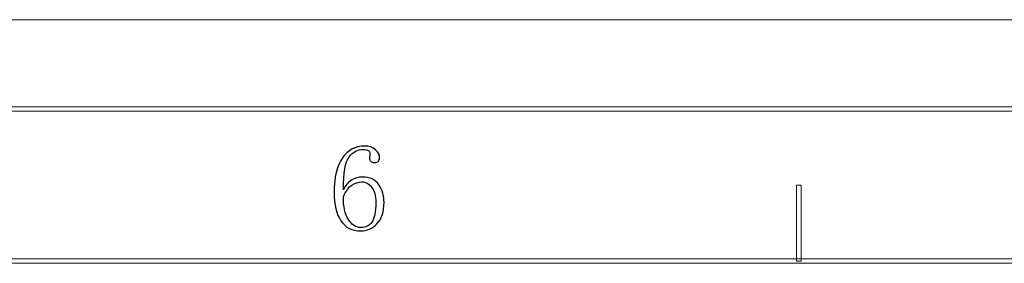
# Model space of a CAD drawing. Header units: millimetres. Extents: x -420 to 420, y -297 to 297.
# Tile 175 of 197: x 109 to 220, y 270 to 297. Entities that reach past the tile are written whole.
import ezdxf

# ---------------------------------------------------------------- set-up
doc = ezdxf.new("R2010")
doc.units = ezdxf.units.MM
doc.header["$MEASUREMENT"] = 0
doc.layers.add('layer 1', color=7, linetype='Continuous')

msp = doc.modelspace()

# ---------------------------------------------------------------- linework, layer by layer
at = {"layer": 'layer 1', "color": 7, "lineweight": 9}
msp.add_open_spline([(-420.4338, 296.9891), (-420.4338, 296.9891), (420.1294, 296.9891), (420.1294, 296.9891)], degree=3, dxfattribs=at)
msp.add_open_spline([(-420.4338, 296.9891), (-420.4338, 296.9891), (420.1294, 296.9891), (420.1294, 296.9891)], degree=3, dxfattribs=at)
msp.add_open_spline([(-420.4338, 296.9891), (-420.4338, 296.9891), (420.1294, 296.9891), (420.1294, 296.9891)], degree=3, dxfattribs=at)
msp.add_open_spline([(-420.4338, 296.9891), (-420.4338, 296.9891), (420.1294, 296.9891), (420.1294, 296.9891)], degree=3, dxfattribs=at)
msp.add_open_spline([(-420.4338, 296.9891), (-420.4338, 296.9891), (420.1294, 296.9891), (420.1294, 296.9891)], degree=3, dxfattribs=at)
msp.add_open_spline([(-420.4338, 296.9891), (-420.4338, 296.9891), (420.1294, 296.9891), (420.1294, 296.9891)], degree=3, dxfattribs=at)
msp.add_open_spline([(-420.4338, 296.9891), (-420.4338, 296.9891), (420.1294, 296.9891), (420.1294, 296.9891)], degree=3, dxfattribs=at)
msp.add_open_spline([(-420.4338, 296.9891), (-420.4338, 296.9891), (420.1294, 296.9891), (420.1294, 296.9891)], degree=3, dxfattribs=at)
msp.add_open_spline([(-420.4338, 296.9891), (-420.4338, 296.9891), (420.1294, 296.9891), (420.1294, 296.9891)], degree=3, dxfattribs=at)
msp.add_open_spline([(-420.4338, 296.9891), (-420.4338, 296.9891), (420.1294, 296.9891), (420.1294, 296.9891)], degree=3, dxfattribs=at)
msp.add_open_spline([(-420.4338, 296.9891), (-420.4338, 296.9891), (420.1294, 296.9891), (420.1294, 296.9891)], degree=3, dxfattribs=at)
msp.add_open_spline([(-420.4338, 296.9891), (-420.4338, 296.9891), (420.1294, 296.9891), (420.1294, 296.9891)], degree=3, dxfattribs=at)
msp.add_open_spline([(-420.4338, 296.9891), (-420.4338, 296.9891), (420.1294, 296.9891), (420.1294, 296.9891)], degree=3, dxfattribs=at)
msp.add_open_spline([(-420.4338, 296.9891), (-420.4338, 296.9891), (420.1294, 296.9891), (420.1294, 296.9891)], degree=3, dxfattribs=at)
msp.add_open_spline([(-420.4338, 296.9891), (-420.4338, 296.9891), (420.1294, 296.9891), (420.1294, 296.9891)], degree=3, dxfattribs=at)
msp.add_open_spline([(-420.4338, 296.9891), (-420.4338, 296.9891), (420.1294, 296.9891), (420.1294, 296.9891)], degree=3, dxfattribs=at)
msp.add_open_spline([(-420.4338, 296.9891), (-420.4338, 296.9891), (420.1294, 296.9891), (420.1294, 296.9891)], degree=3, dxfattribs=at)
msp.add_open_spline([(-420.4338, 296.9891), (-420.4338, 296.9891), (420.1294, 296.9891), (420.1294, 296.9891)], degree=3, dxfattribs=at)
msp.add_open_spline([(-420.4338, 296.9891), (-420.4338, 296.9891), (420.1294, 296.9891), (420.1294, 296.9891)], degree=3, dxfattribs=at)
msp.add_open_spline([(-420.4338, 296.9891), (-420.4338, 296.9891), (420.1294, 296.9891), (420.1294, 296.9891)], degree=3, dxfattribs=at)
msp.add_open_spline([(-420.4338, 296.9891), (-420.4338, 296.9891), (420.1294, 296.9891), (420.1294, 296.9891)], degree=3, dxfattribs=at)
for points in [[(-410.439, 286.7332), (-410.439, 286.7332), (-410.439, 287.2336), (-410.439, 287.2336), (-410.439, 287.2336), (-410.439, 287.2336), (410.1346, 287.2336), (410.1346, 287.2336), (410.1346, 287.2336), (410.1346, 287.2336), (410.1346, 286.7332), (410.1346, 286.7332), (410.1346, 286.7332), (410.1346, 286.7332), (-410.439, 286.7332), (-410.439, 286.7332)], [(-393.4478, 269.7236), (-393.4478, 269.7236), (-393.4478, 270.2239), (-393.4478, 270.2239), (-393.4478, 270.2239), (-393.4478, 270.2239), (393.1434, 270.2239), (393.1434, 270.2239), (393.1434, 270.2239), (393.1434, 270.2239), (393.1434, 269.7236), (393.1434, 269.7236), (393.1434, 269.7236), (393.1434, 269.7236), (-393.4478, 269.7236), (-393.4478, 269.7236)]]:
    msp.add_open_spline(points, degree=3, knots=[0, 0, 0, 0, 0.2, 0.2, 0.2, 0.2, 0.4, 0.4, 0.4, 0.4, 0.6, 0.6, 0.6, 0.6, 1, 1, 1, 1], dxfattribs=at)
at = {"layer": 'layer 1'}
for points, knots in [([(147.5799, 279.3766), (148.4477, 279.3766), (149.0723, 279.0871), (149.4517, 278.5082), (149.4517, 278.5082), (149.8311, 277.9291), (150.0207, 277.276), (150.0207, 276.5534), (150.0207, 276.5534), (150.0207, 275.4671), (149.7593, 274.6635), (149.2342, 274.1377), (149.2342, 274.1377), (148.709, 273.612), (148.1051, 273.3503), (147.4179, 273.3503), (147.4179, 273.3503), (146.4418, 273.3503), (145.7014, 273.7208), (145.1948, 274.4643), (145.1948, 274.4643), (144.6881, 275.2055), (144.4359, 276.2824), (144.4359, 277.6929), (144.4359, 277.6929), (144.4359, 279.3581), (144.7435, 280.6342), (145.3567, 281.5191), (145.3567, 281.5191), (145.9721, 282.406), (146.8026, 282.8508), (147.8506, 282.8508), (147.8506, 282.8508), (148.3572, 282.8508), (148.7645, 282.7048), (149.0723, 282.4154), (149.0723, 282.4154), (149.3799, 282.1258), (149.5326, 281.8734), (149.5326, 281.6556), (149.5326, 281.6556), (149.5326, 281.438), (149.4863, 281.2758), (149.3961, 281.167), (149.3961, 281.167), (149.3059, 281.0582), (149.1532, 281.0048), (148.9357, 281.0048), (148.9357, 281.0048), (148.7553, 281.0048), (148.6188, 281.0488), (148.5286, 281.1391), (148.5286, 281.1391), (148.4383, 281.2295), (148.3943, 281.3661), (148.3943, 281.5468), (148.3943, 281.5468), (148.3943, 281.6185), (148.4037, 281.6927), (148.4198, 281.7644), (148.4198, 281.7644), (148.4383, 281.8363), (148.4477, 281.9081), (148.4477, 281.9822), (148.4477, 281.9822), (148.4477, 282.1258), (148.3943, 282.2439), (148.2856, 282.3343), (148.2856, 282.3343), (148.177, 282.4246), (147.9779, 282.4708), (147.6886, 282.4708), (147.6886, 282.4708), (147.0733, 282.4708), (146.5505, 282.1907), (146.1155, 281.6279), (146.1155, 281.6279), (145.6829, 281.0674), (145.4654, 279.8468), (145.4654, 277.9638), (145.4654, 277.9638), (145.6829, 278.434), (145.9814, 278.7884), (146.3608, 279.0223), (146.3608, 279.0223), (146.7402, 279.2586), (147.1475, 279.3766), (147.5799, 279.3766)], [0, 0, 0, 0, 0.04347826, 0.04347826, 0.04347826, 0.04347826, 0.08695652, 0.08695652, 0.08695652, 0.08695652, 0.13043478, 0.13043478, 0.13043478, 0.13043478, 0.17391304, 0.17391304, 0.17391304, 0.17391304, 0.2173913, 0.2173913, 0.2173913, 0.2173913, 0.26086957, 0.26086957, 0.26086957, 0.26086957, 0.30434783, 0.30434783, 0.30434783, 0.30434783, 0.34782609, 0.34782609, 0.34782609, 0.34782609, 0.39130435, 0.39130435, 0.39130435, 0.39130435, 0.43478261, 0.43478261, 0.43478261, 0.43478261, 0.47826087, 0.47826087, 0.47826087, 0.47826087, 0.52173913, 0.52173913, 0.52173913, 0.52173913, 0.56521739, 0.56521739, 0.56521739, 0.56521739, 0.60869565, 0.60869565, 0.60869565, 0.60869565, 0.65217391, 0.65217391, 0.65217391, 0.65217391, 0.69565217, 0.69565217, 0.69565217, 0.69565217, 0.73913043, 0.73913043, 0.73913043, 0.73913043, 0.7826087, 0.7826087, 0.7826087, 0.7826087, 0.82608696, 0.82608696, 0.82608696, 0.82608696, 0.86956522, 0.86956522, 0.86956522, 0.86956522, 0.91304348, 0.91304348, 0.91304348, 0.91304348, 1, 1, 1, 1]), ([(145.4654, 277.151), (145.4654, 276.0647), (145.6551, 275.224), (146.0345, 274.6264), (146.0345, 274.6264), (146.4139, 274.0288), (146.8768, 273.7301), (147.4179, 273.7301), (147.4179, 273.7301), (147.9593, 273.7301), (148.3758, 273.9292), (148.665, 274.3277), (148.665, 274.3277), (148.9543, 274.7261), (149.0978, 275.4671), (149.0978, 276.5534), (149.0978, 276.5534), (149.0978, 277.276), (148.9451, 277.8388), (148.6373, 278.2372), (148.6373, 278.2372), (148.3295, 278.6333), (147.9593, 278.8324), (147.5269, 278.8324), (147.5269, 278.8324), (147.1289, 278.8324), (146.7588, 278.7166), (146.4139, 278.4803), (146.4139, 278.4803), (146.0716, 278.2441), (145.7546, 277.8018), (145.4654, 277.151)], [0, 0, 0, 0, 0.11111111, 0.11111111, 0.11111111, 0.11111111, 0.22222222, 0.22222222, 0.22222222, 0.22222222, 0.33333333, 0.33333333, 0.33333333, 0.33333333, 0.44444444, 0.44444444, 0.44444444, 0.44444444, 0.55555556, 0.55555556, 0.55555556, 0.55555556, 0.66666667, 0.66666667, 0.66666667, 0.66666667, 0.77777778, 0.77777778, 0.77777778, 0.77777778, 1, 1, 1, 1])]:
    msp.add_open_spline(points, degree=3, knots=knots, dxfattribs=at)
at = {"layer": 'layer 1', "lineweight": 9}
msp.add_open_spline([(196.7456, 269.9737), (196.7456, 269.9737), (196.2457, 269.9737), (196.2457, 269.9737), (196.2457, 269.9737), (196.2457, 269.9737), (196.2457, 278.4785), (196.2457, 278.4785), (196.2457, 278.4785), (196.2457, 278.4785), (196.7456, 278.4785), (196.7456, 278.4785), (196.7456, 278.4785), (196.7456, 278.4785), (196.7456, 269.9737), (196.7456, 269.9737)], degree=3, knots=[0, 0, 0, 0, 0.2, 0.2, 0.2, 0.2, 0.4, 0.4, 0.4, 0.4, 0.6, 0.6, 0.6, 0.6, 1, 1, 1, 1], dxfattribs=at)

doc.saveas('drawing.dxf')
